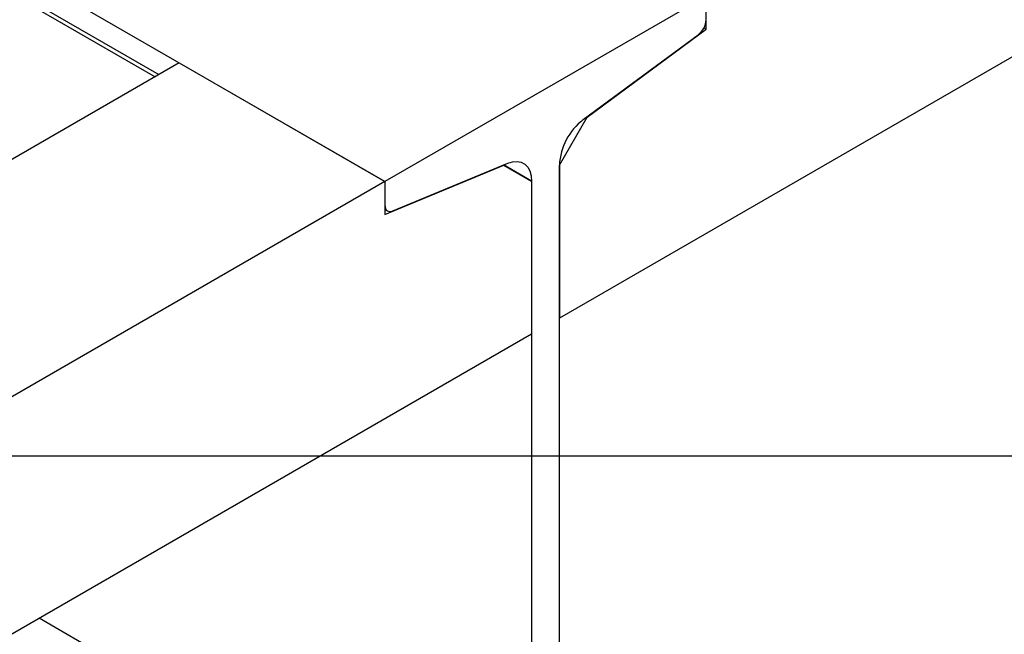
# Model space of a CAD drawing. Header units: millimetres. Extents: x 0 to 25230, y 0 to 17820.
# Tile 165 of 244: x 19442 to 19713, y 9888 to 10057. Entities that reach past the tile are written whole.
import ezdxf

# ---------------------------------------------------------------- set-up
doc = ezdxf.new("R2010")
doc.units = ezdxf.units.MM
doc.linetypes.add('SLD-Sólida', pattern=[0])
doc.layers.add('ATENÇÃO', color=1, linetype='SLD-Sólida')
doc.layers.add('REFERÊNCIAS', color=9, linetype='SLD-Sólida')

msp = doc.modelspace()

# ---------------------------------------------------------------- linework, layer by layer
at = {"layer": 'ATENÇÃO', "ltscale": 30}
msp.add_line((18958.78, 9936.98), (19922.83, 9936.98), dxfattribs=at)
at = {"layer": 'REFERÊNCIAS', "linetype": 'SLD-Sólida', "lineweight": 25, "ltscale": 30}
for p, q in [((19542.86, 10012.52), (14989.1, 12641.35)), ((20113.57, 10276.66), (19590.88, 9974.91)), ((19224.79, 10188.48), (19479.66, 10041.35)), ((19480.7, 10041.95), (19225.02, 10189.55)), ((19631.25, 10063.54), (19542.86, 10012.52)), ((19631.25, 10054.47), (19631.25, 10063.54)), ((19630.63, 10054.83), (19631.25, 10054.47)), ((19597.45, 10029.58), (19629.08, 10052.96)), ((19598.51, 10030.27), (19631.25, 10054.47)), ((19486.29, 10045.17), (19258.54, 9913.69)), ((19486.29, 10045.17), (19542.86, 10012.52)), ((19590.88, 10017.05), (19598.51, 10030.27)), ((19598.44, 10030.31), (19598.51, 10030.27)), ((19542.86, 10003.45), (19575.6, 10017.05)), ((19545.03, 10004.44), (19576.66, 10017.58)), ((19575.51, 10017.1), (19575.6, 10017.05)), ((19583.24, 10012.64), (19575.51, 10017.1)), ((19575.6, 10017.05), (19583.24, 10012.64)), ((19590.88, 10017.05), (19590.88, 9974.91)), ((19590.88, 9825.16), (19590.88, 10017.05)), ((19542.86, 10012.52), (19258.54, 9848.38)), ((19542.86, 10012.52), (19542.86, 10003.45)), ((19542.86, 10012.52), (19542.86, 10006.06)), ((19583.24, 10012.64), (19583.24, 9970.5)), ((19583.24, 10012.64), (19583.24, 9827.8)), ((19542.86, 10004.86), (19543.6, 10004.43)), ((19583.24, 9970.5), (19258.54, 9783.06)), ((19555.53, 9830.05), (19447.73, 9892.28))]:
    msp.add_line(p, q, dxfattribs=at)
at = {"layer": 'REFERÊNCIAS', "linetype": 'SLD-Sólida', "lineweight": 25, "ltscale": 30, "flags": 128}
for points in [[(19576.66, 10017.58), (19577.99, 10017.99), (19579.24, 10018.09), (19580.38, 10017.87), (19581.36, 10017.35), (19582.16, 10016.53), (19582.75, 10015.45), (19583.12, 10014.14), (19583.24, 10012.64)], [(19542.86, 10006.06), (19542.9, 10005.57), (19543.02, 10005.14), (19543.22, 10004.78), (19543.48, 10004.51), (19543.81, 10004.34), (19544.18, 10004.27), (19544.59, 10004.3), (19545.03, 10004.44)]]:
    msp.add_lwpolyline(points, dxfattribs=at)
at = {"layer": 'REFERÊNCIAS', "linetype": 'SLD-Sólida', "lineweight": 25, "ltscale": 900}
for centre, radius, start, end in [((19625.7, 10057.37), 5.56, 307.4869, 357.1256), ((19607.71, 10016.2), 16.86, 127.4869, 177.1256)]:
    msp.add_arc(centre, radius, start, end, dxfattribs=at)

doc.saveas('drawing.dxf')
